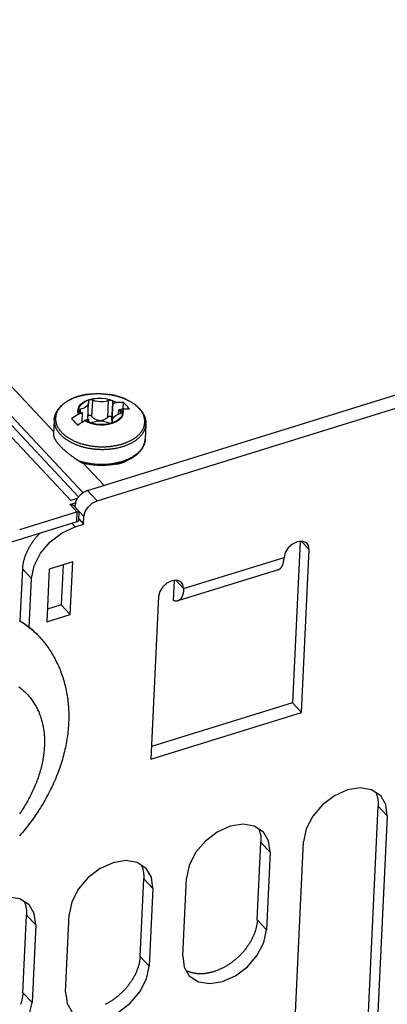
# Model space of a CAD drawing. Extents: x 0 to 594, y 0 to 420.
# Tile 89 of 126: x 507 to 515, y 124 to 145. Entities that reach past the tile are written whole.
import ezdxf

# ---------------------------------------------------------------- set-up
doc = ezdxf.new("R2010")
doc.units = 0
doc.header["$LTSCALE"] = 32.67
doc.layers.get('0').update_dxf_attribs({"linetype": 'CONTINUOUS'})

msp = doc.modelspace()

# ---------------------------------------------------------------- linework, layer by layer
at = {"color": 7, "linetype": 'CONTINUOUS'}
for p, q in [((449.849, 197.207), (508.387, 134.662)), ((450.122, 197.162), (508.548, 134.737)), ((450.289, 197.171), (508.644, 134.823)), ((452.192, 195.75), (508.034, 136.087)), ((508.734, 134.867), (515.669, 137.02)), ((508.907, 136.876), (508.926, 136.876)), ((508.923, 136.876), (508.943, 136.877)), ((508.939, 136.876), (508.959, 136.876)), ((508.955, 136.876), (508.976, 136.876)), ((508.972, 136.876), (508.992, 136.876)), ((508.739, 136.34), (508.756, 136.689)), ((508.747, 136.863), (508.763, 136.865)), ((508.753, 136.72), (508.756, 136.689)), ((508.762, 136.865), (508.779, 136.867)), ((508.778, 136.867), (508.795, 136.869)), ((508.794, 136.869), (508.811, 136.87)), ((508.81, 136.87), (508.828, 136.872)), ((508.826, 136.872), (508.844, 136.873)), ((508.827, 136.401), (508.843, 136.743)), ((508.842, 136.873), (508.86, 136.874)), ((508.858, 136.874), (508.877, 136.875)), ((508.874, 136.875), (508.893, 136.876)), ((508.89, 136.875), (508.91, 136.876)), ((508.933, 134.654), (515.868, 136.808)), ((508.988, 136.876), (509.009, 136.875)), ((509.004, 136.876), (509.025, 136.875)), ((509.021, 136.875), (509.042, 136.874)), ((509.037, 136.874), (509.058, 136.873)), ((509.053, 136.873), (509.075, 136.871)), ((509.07, 136.872), (509.091, 136.87)), ((509.086, 136.87), (509.108, 136.868)), ((509.102, 136.869), (509.124, 136.867)), ((509.118, 136.867), (509.14, 136.865)), ((509.134, 136.865), (509.157, 136.863)), ((509.15, 136.863), (509.173, 136.86)), ((509.152, 136.391), (509.169, 136.732)), ((509.239, 136.328), (509.256, 136.681)), ((509.256, 136.672), (509.327, 136.694)), ((509.256, 136.672), (509.256, 136.681)), ((509.258, 136.698), (509.259, 136.702)), ((509.333, 136.694), (509.327, 136.694)), ((509.334, 136.694), (509.333, 136.694)), ((509.472, 136.561), (509.478, 136.691)), ((508.559, 136.455), (508.63, 136.477)), ((508.587, 136.492), (508.59, 136.552)), ((508.621, 136.285), (508.63, 136.477)), ((509.256, 136.672), (509.241, 136.35)), ((509.376, 136.451), (509.38, 136.539)), ((509.38, 136.539), (509.451, 136.561)), ((509.417, 136.463), (509.42, 136.525)), ((509.451, 136.561), (509.457, 136.561)), ((509.457, 136.561), (509.459, 136.561)), ((508.045, 136.332), (508.031, 136.03)), ((508.552, 136.451), (508.551, 136.451)), ((508.559, 136.455), (508.552, 136.451)), ((508.675, 136.318), (508.677, 136.319)), ((508.677, 136.319), (508.683, 136.323)), ((508.683, 136.323), (508.754, 136.344)), ((508.751, 136.311), (508.752, 136.318)), ((508.752, 136.318), (508.751, 136.314)), ((508.753, 136.306), (508.754, 136.335)), ((508.754, 136.344), (508.754, 136.335)), ((509.241, 136.35), (509.262, 136.357)), ((509.252, 136.285), (509.254, 136.327)), ((509.257, 136.296), (509.254, 136.327)), ((509.256, 136.291), (509.256, 136.301)), ((509.943, 136.241), (509.929, 135.933)), ((508.458, 135.549), (508.482, 135.532)), ((508.482, 135.532), (508.507, 135.515)), ((508.507, 135.515), (508.532, 135.498)), ((508.532, 135.498), (508.55, 135.485)), ((509.455, 135.453), (509.455, 135.448)), ((508.642, 135.436), (509.076, 134.973)), ((508.734, 134.867), (508.933, 134.654)), ((508.52, 134.704), (508.387, 134.662)), ((508.372, 134.582), (508.491, 134.619)), ((508.521, 134.423), (508.372, 134.582)), ((508.56, 134.432), (508.427, 134.573)), ((508.661, 134.333), (508.472, 134.534)), ((508.472, 134.534), (508.472, 134.525)), ((508.481, 134.63), (508.491, 134.619)), ((508.54, 134.429), (508.538, 134.428)), ((508.542, 134.429), (508.54, 134.429)), ((508.552, 134.256), (508.56, 134.431)), ((508.56, 134.431), (508.56, 134.432)), ((508.524, 134.424), (507.325, 134.052)), ((508.511, 134.217), (508.521, 134.423)), ((508.527, 134.425), (508.524, 134.424)), ((508.53, 134.426), (508.527, 134.425)), ((508.536, 134.427), (508.533, 134.427)), ((508.538, 134.428), (508.536, 134.427)), ((508.553, 134.28), (508.654, 134.172)), ((508.654, 134.172), (508.661, 134.333)), ((508.511, 134.217), (495.655, 130.225)), ((508.415, 134.188), (508.48, 134.118)), ((508.48, 134.118), (508.654, 134.172)), ((513.135, 133.812), (512.977, 130.472)), ((513.326, 133.644), (513.165, 133.815)), ((513.165, 130.27), (513.326, 133.644)), ((510.725, 132.836), (512.806, 133.482)), ((507.386, 133.247), (507.335, 132.166)), ((507.575, 133.046), (507.386, 133.247)), ((507.943, 133.239), (507.891, 132.146)), ((508.428, 133.39), (507.943, 133.239)), ((508.227, 133.327), (508.188, 132.499)), ((508.377, 132.297), (508.428, 133.39)), ((512.685, 133.228), (510.605, 132.582)), ((507.527, 132.035), (507.575, 133.046)), ((510.515, 132.59), (510.535, 133.004)), ((510.565, 133.008), (510.725, 132.836)), ((510.205, 132.675), (510.045, 129.301)), ((508.188, 132.499), (507.904, 132.411)), ((508.188, 132.499), (508.377, 132.297)), ((507.891, 132.146), (508.377, 132.297)), ((507.715, 131.863), (507.718, 131.859)), ((512.977, 130.472), (510.057, 129.565)), ((512.977, 130.472), (513.165, 130.27)), ((510.045, 129.301), (513.165, 130.27)), ((514.349, 119.816), (514.754, 128.332)), ((514.943, 128.13), (514.754, 128.332)), ((514.943, 128.13), (514.538, 119.614)), ((512.25, 125.972), (512.327, 127.578)), ((512.516, 127.377), (512.327, 127.578)), ((512.882, 120.706), (513.209, 127.592)), ((512.516, 127.377), (512.439, 125.77)), ((509.823, 125.218), (509.899, 126.825)), ((510.088, 126.623), (509.899, 126.825)), ((510.705, 125.231), (510.782, 126.838)), ((510.088, 126.623), (510.012, 125.016)), ((507.396, 124.464), (507.472, 126.071)), ((507.661, 125.869), (507.472, 126.071)), ((508.278, 124.478), (508.355, 126.085)), ((507.661, 125.869), (507.585, 124.262)), ((512.25, 125.972), (512.439, 125.77)), ((509.823, 125.218), (510.012, 125.016)), ((507.396, 124.464), (507.585, 124.262))]:
    msp.add_line(p, q, dxfattribs=at)
for points in [[(508.045, 136.332), (508.046, 136.342), (508.047, 136.352), (508.048, 136.362), (508.05, 136.372), (508.051, 136.382), (508.053, 136.392), (508.056, 136.402), (508.058, 136.412), (508.061, 136.422), (508.064, 136.432), (508.067, 136.442), (508.071, 136.452), (508.075, 136.462), (508.079, 136.471), (508.084, 136.481), (508.089, 136.491), (508.094, 136.501), (508.099, 136.51), (508.105, 136.52), (508.11, 136.529), (508.117, 136.539), (508.123, 136.548), (508.13, 136.557), (508.137, 136.567), (508.144, 136.576), (508.152, 136.585), (508.16, 136.594), (508.168, 136.603), (508.176, 136.612), (508.185, 136.62), (508.194, 136.629), (508.203, 136.637), (508.212, 136.646), (508.222, 136.654), (508.232, 136.662), (508.242, 136.67), (508.252, 136.678), (508.263, 136.686), (508.274, 136.693), (508.285, 136.701), (508.296, 136.708), (508.308, 136.716), (508.319, 136.723), (508.331, 136.73), (508.343, 136.737), (508.356, 136.743), (508.368, 136.75), (508.381, 136.756), (508.394, 136.762), (508.407, 136.768), (508.42, 136.774), (508.434, 136.78), (508.447, 136.786), (508.461, 136.791), (508.475, 136.796), (508.489, 136.801), (508.503, 136.806), (508.517, 136.811), (508.532, 136.816), (508.547, 136.82), (508.561, 136.825), (508.576, 136.829), (508.591, 136.833), (508.606, 136.837), (508.621, 136.84), (508.637, 136.844), (508.652, 136.847), (508.668, 136.85), (508.683, 136.853), (508.699, 136.856), (508.715, 136.858), (508.731, 136.861), (508.747, 136.863)], [(508.747, 136.863), (508.731, 136.861), (508.715, 136.858), (508.7, 136.856), (508.684, 136.853), (508.669, 136.85), (508.654, 136.847), (508.639, 136.844), (508.624, 136.841), (508.609, 136.837), (508.594, 136.833), (508.58, 136.83), (508.565, 136.826), (508.551, 136.821), (508.537, 136.817), (508.523, 136.813), (508.509, 136.808), (508.495, 136.803), (508.481, 136.798), (508.468, 136.793), (508.454, 136.788), (508.441, 136.783), (508.428, 136.777), (508.416, 136.771), (508.403, 136.766), (508.391, 136.76), (508.378, 136.754), (508.366, 136.748), (508.355, 136.741), (508.343, 136.735), (508.331, 136.728), (508.32, 136.722), (508.309, 136.715), (508.298, 136.708), (508.288, 136.701), (508.277, 136.694), (508.267, 136.686), (508.257, 136.679), (508.248, 136.671), (508.238, 136.664), (508.229, 136.656), (508.22, 136.648), (508.211, 136.64), (508.203, 136.632), (508.195, 136.624), (508.187, 136.616), (508.179, 136.608), (508.171, 136.599), (508.164, 136.591), (508.157, 136.582), (508.151, 136.573), (508.144, 136.565), (508.138, 136.556), (508.132, 136.547), (508.126, 136.538), (508.121, 136.529), (508.116, 136.52), (508.111, 136.511), (508.107, 136.502), (508.102, 136.493), (508.098, 136.483), (508.095, 136.474), (508.091, 136.465), (508.088, 136.455), (508.085, 136.446), (508.083, 136.436), (508.08, 136.427), (508.078, 136.417), (508.077, 136.407), (508.075, 136.398), (508.074, 136.388), (508.073, 136.379), (508.073, 136.369), (508.072, 136.359), (508.072, 136.349), (508.073, 136.34), (508.073, 136.33), (508.074, 136.32), (508.075, 136.311), (508.077, 136.301), (508.078, 136.291), (508.08, 136.281), (508.083, 136.272), (508.085, 136.262), (508.088, 136.253), (508.091, 136.243), (508.095, 136.233), (508.098, 136.224), (508.102, 136.214), (508.107, 136.205), (508.111, 136.195), (508.116, 136.186), (508.121, 136.176), (508.126, 136.167), (508.132, 136.158), (508.138, 136.149), (508.144, 136.139), (508.151, 136.13), (508.157, 136.121), (508.164, 136.112), (508.171, 136.103), (508.179, 136.095), (508.187, 136.086), (508.195, 136.077)], [(508.551, 136.451), (508.537, 136.502), (508.54, 136.554), (508.558, 136.604), (508.592, 136.65), (508.64, 136.692), (508.701, 136.727), (508.772, 136.755), (508.851, 136.774), (508.935, 136.784), (509.022, 136.784), (509.108, 136.775), (509.191, 136.756), (509.267, 136.729), (509.334, 136.694)], [(508.552, 136.451), (508.539, 136.503), (508.541, 136.554), (508.56, 136.604), (508.593, 136.65), (508.641, 136.692), (508.702, 136.727), (508.772, 136.755), (508.851, 136.773), (508.935, 136.783), (509.022, 136.784), (509.108, 136.774), (509.19, 136.756), (509.266, 136.729), (509.333, 136.694)], [(508.559, 136.455), (508.546, 136.506), (508.549, 136.556), (508.567, 136.605), (508.6, 136.65), (508.648, 136.691), (508.707, 136.726), (508.777, 136.753), (508.854, 136.771), (508.936, 136.781), (509.021, 136.781), (509.105, 136.772), (509.186, 136.754), (509.26, 136.728), (509.327, 136.694)], [(508.756, 136.689), (508.755, 136.68), (508.743, 136.646), (508.72, 136.615), (508.685, 136.589), (508.641, 136.567), (508.59, 136.552)], [(508.843, 136.743), (508.829, 136.748), (508.813, 136.75), (508.797, 136.75), (508.781, 136.747), (508.768, 136.741), (508.759, 136.734), (508.754, 136.725), (508.753, 136.72)], [(509.169, 136.732), (509.119, 136.716), (509.064, 136.706), (509.006, 136.704), (508.948, 136.71), (508.893, 136.723), (508.843, 136.743)], [(509.167, 136.861), (509.189, 136.858), (509.205, 136.855), (509.221, 136.852), (509.237, 136.849), (509.253, 136.846), (509.269, 136.843), (509.285, 136.839), (509.301, 136.836), (509.317, 136.832), (509.332, 136.828), (509.348, 136.824), (509.363, 136.819), (509.378, 136.815), (509.393, 136.81), (509.408, 136.806), (509.423, 136.801), (509.438, 136.796), (509.453, 136.79), (509.467, 136.785), (509.481, 136.779), (509.496, 136.774), (509.51, 136.768), (509.524, 136.762), (509.537, 136.755), (509.551, 136.749), (509.564, 136.743), (509.578, 136.736), (509.591, 136.729), (509.604, 136.722), (509.616, 136.715), (509.629, 136.708), (509.641, 136.701), (509.653, 136.693), (509.665, 136.686), (509.677, 136.678), (509.689, 136.67), (509.7, 136.662), (509.711, 136.654), (509.722, 136.646), (509.733, 136.638), (509.743, 136.629), (509.753, 136.621), (509.763, 136.612), (509.773, 136.603), (509.783, 136.594), (509.792, 136.585), (509.801, 136.576), (509.81, 136.567)], [(509.251, 136.72), (509.242, 136.727), (509.229, 136.733), (509.214, 136.737), (509.198, 136.738), (509.183, 136.736), (509.169, 136.732)], [(509.798, 136.575), (509.79, 136.583), (509.781, 136.592), (509.772, 136.6), (509.763, 136.609), (509.754, 136.617), (509.745, 136.625), (509.735, 136.633), (509.725, 136.641), (509.715, 136.649), (509.705, 136.657), (509.694, 136.665), (509.683, 136.673), (509.672, 136.68), (509.661, 136.687), (509.65, 136.695), (509.638, 136.702), (509.626, 136.709), (509.614, 136.716), (509.602, 136.723), (509.589, 136.729), (509.577, 136.736), (509.564, 136.742), (509.551, 136.749), (509.538, 136.755), (509.525, 136.761), (509.511, 136.767), (509.498, 136.772), (509.484, 136.778), (509.47, 136.783), (509.456, 136.789), (509.442, 136.794), (509.427, 136.799), (509.413, 136.804), (509.398, 136.809), (509.383, 136.813), (509.369, 136.818), (509.354, 136.822), (509.339, 136.826), (509.323, 136.83), (509.308, 136.834), (509.293, 136.838), (509.277, 136.841), (509.262, 136.844), (509.246, 136.848), (509.23, 136.851), (509.214, 136.854), (509.198, 136.856), (509.183, 136.859)], [(509.259, 136.702), (509.259, 136.706), (509.256, 136.713), (509.251, 136.72)], [(509.256, 136.681), (509.257, 136.689), (509.258, 136.698)], [(509.478, 136.691), (509.429, 136.694), (509.381, 136.695), (509.334, 136.694)], [(509.54, 136.629), (509.519, 136.65), (509.499, 136.671), (509.478, 136.691)], [(508.195, 136.077), (508.203, 136.068), (508.211, 136.06), (508.22, 136.051), (508.229, 136.043), (508.238, 136.035), (508.248, 136.027), (508.257, 136.019), (508.267, 136.011), (508.277, 136.003), (508.287, 135.995), (508.298, 135.987), (508.309, 135.98), (508.32, 135.972), (508.331, 135.965), (508.342, 135.958), (508.354, 135.951), (508.366, 135.943), (508.377, 135.937), (508.39, 135.93), (508.402, 135.923), (508.414, 135.917), (508.427, 135.91), (508.44, 135.904), (508.453, 135.898), (508.466, 135.892), (508.48, 135.886), (508.493, 135.88), (508.507, 135.875), (508.521, 135.869), (508.535, 135.864), (508.549, 135.859), (508.563, 135.853), (508.578, 135.849), (508.592, 135.844), (508.607, 135.839), (508.622, 135.835), (508.636, 135.831), (508.651, 135.826), (508.667, 135.822), (508.682, 135.819), (508.697, 135.815), (508.713, 135.811), (508.728, 135.808), (508.744, 135.805), (508.759, 135.802), (508.775, 135.799), (508.791, 135.796), (508.807, 135.794), (508.823, 135.791), (508.839, 135.789), (508.855, 135.787), (508.871, 135.785), (508.887, 135.783), (508.903, 135.782), (508.919, 135.78), (508.935, 135.779), (508.951, 135.778), (508.968, 135.777), (508.984, 135.777), (509, 135.776), (509.016, 135.776), (509.033, 135.775), (509.049, 135.775), (509.065, 135.775), (509.081, 135.776), (509.097, 135.776), (509.113, 135.777), (509.129, 135.778), (509.146, 135.779), (509.162, 135.78), (509.177, 135.781), (509.193, 135.783), (509.209, 135.784), (509.225, 135.786), (509.241, 135.788), (509.256, 135.79), (509.272, 135.793), (509.287, 135.795), (509.303, 135.798), (509.318, 135.801), (509.333, 135.804), (509.348, 135.807), (509.363, 135.81), (509.378, 135.813), (509.393, 135.817), (509.407, 135.821), (509.422, 135.825), (509.436, 135.829), (509.45, 135.833), (509.464, 135.837), (509.478, 135.842), (509.492, 135.847), (509.506, 135.852), (509.519, 135.856), (509.532, 135.862), (509.545, 135.867), (509.558, 135.872), (509.571, 135.878), (509.584, 135.883), (509.596, 135.889), (509.608, 135.895), (509.62, 135.901), (509.632, 135.908), (509.644, 135.914), (509.655, 135.92), (509.667, 135.927), (509.678, 135.934), (509.689, 135.94), (509.699, 135.947), (509.71, 135.954), (509.72, 135.962), (509.73, 135.969), (509.739, 135.976), (509.749, 135.984), (509.758, 135.991), (509.767, 135.999), (509.776, 136.007), (509.785, 136.015), (509.793, 136.023), (509.801, 136.031), (509.809, 136.039), (509.816, 136.047), (509.824, 136.056), (509.831, 136.064), (509.837, 136.073), (509.844, 136.081), (509.85, 136.09), (509.856, 136.099), (509.862, 136.107), (509.868, 136.116), (509.873, 136.125), (509.878, 136.134), (509.882, 136.143), (509.887, 136.152), (509.891, 136.161), (509.895, 136.17), (509.899, 136.18), (509.902, 136.189), (509.905, 136.198), (509.908, 136.207), (509.91, 136.217), (509.912, 136.226), (509.914, 136.236), (509.916, 136.245), (509.917, 136.254), (509.919, 136.264), (509.919, 136.273), (509.92, 136.283), (509.92, 136.292), (509.92, 136.302), (509.92, 136.312), (509.919, 136.321), (509.919, 136.331), (509.917, 136.34), (509.916, 136.35), (509.914, 136.36), (509.912, 136.369), (509.91, 136.379), (509.908, 136.388), (509.905, 136.398), (509.902, 136.408), (509.898, 136.417), (509.895, 136.427), (509.891, 136.436), (509.887, 136.446), (509.882, 136.455), (509.877, 136.464), (509.872, 136.474), (509.867, 136.483), (509.861, 136.492), (509.856, 136.502), (509.85, 136.511), (509.844, 136.519), (509.838, 136.527), (509.833, 136.534), (509.828, 136.54), (509.824, 136.545), (509.82, 136.55), (509.816, 136.554), (509.813, 136.558), (509.81, 136.561), (509.807, 136.564), (509.805, 136.567), (509.802, 136.57), (509.8, 136.573), (509.798, 136.575)], [(508.59, 136.552), (508.576, 136.548), (508.566, 136.541), (508.558, 136.533), (508.555, 136.524)], [(508.555, 136.524), (508.557, 136.515), (508.563, 136.506)], [(508.563, 136.506), (508.57, 136.5), (508.579, 136.495), (508.59, 136.491)], [(508.59, 136.491), (508.603, 136.487), (508.617, 136.482), (508.63, 136.477)], [(508.675, 136.318), (508.744, 136.282), (508.823, 136.255), (508.908, 136.236), (508.997, 136.228), (509.086, 136.229), (509.172, 136.241), (509.253, 136.262), (509.324, 136.292), (509.383, 136.33), (509.428, 136.373), (509.456, 136.417), (509.47, 136.46), (509.473, 136.499), (509.468, 136.533), (509.459, 136.561)], [(509.457, 136.561), (509.471, 136.51), (509.469, 136.458), (509.45, 136.408), (509.416, 136.362), (509.368, 136.321), (509.308, 136.285), (509.237, 136.258), (509.158, 136.239), (509.074, 136.229), (508.988, 136.229), (508.902, 136.238), (508.819, 136.257), (508.744, 136.284), (508.677, 136.319)], [(509.451, 136.561), (509.464, 136.51), (509.461, 136.46), (509.443, 136.411), (509.409, 136.366), (509.362, 136.325), (509.303, 136.291), (509.233, 136.264), (509.156, 136.245), (509.073, 136.235), (508.989, 136.235), (508.905, 136.244), (508.824, 136.262), (508.749, 136.289), (508.683, 136.323)], [(509.42, 136.525), (509.406, 136.529), (509.393, 136.534), (509.38, 136.539)], [(509.447, 136.51), (509.44, 136.516), (509.431, 136.522), (509.42, 136.525)], [(509.42, 136.464), (509.433, 136.468), (509.444, 136.475), (509.452, 136.483), (509.455, 136.493)], [(509.455, 136.493), (509.453, 136.501), (509.447, 136.51)], [(509.459, 136.561), (509.49, 136.562), (509.52, 136.562), (509.549, 136.561), (509.576, 136.56), (509.602, 136.558)], [(509.602, 136.558), (509.582, 136.583), (509.561, 136.606), (509.54, 136.629)], [(509.81, 136.567), (509.818, 136.558), (509.826, 136.549), (509.834, 136.539), (509.842, 136.53), (509.849, 136.52), (509.856, 136.511), (509.863, 136.501), (509.87, 136.492), (509.876, 136.482), (509.882, 136.472), (509.888, 136.462), (509.893, 136.452), (509.898, 136.443), (509.903, 136.433), (509.908, 136.423), (509.912, 136.413), (509.916, 136.403), (509.92, 136.393), (509.923, 136.383), (509.927, 136.373), (509.93, 136.362), (509.932, 136.352), (509.935, 136.342), (509.937, 136.332), (509.938, 136.322), (509.94, 136.312), (509.941, 136.302), (509.942, 136.292), (509.943, 136.282), (509.944, 136.272), (509.944, 136.262), (509.944, 136.252), (509.943, 136.241)], [(508.045, 136.332), (508.045, 136.327), (508.045, 136.317), (508.045, 136.308), (508.046, 136.298), (508.046, 136.288), (508.047, 136.278), (508.048, 136.268), (508.05, 136.258), (508.052, 136.248), (508.054, 136.238), (508.056, 136.229), (508.059, 136.219), (508.062, 136.209), (508.065, 136.199), (508.069, 136.19), (508.073, 136.18), (508.077, 136.17), (508.081, 136.161), (508.086, 136.151), (508.091, 136.141), (508.096, 136.132), (508.101, 136.122), (508.107, 136.113), (508.113, 136.104), (508.119, 136.094), (508.126, 136.085), (508.133, 136.076), (508.14, 136.067), (508.147, 136.058), (508.155, 136.049), (508.163, 136.04), (508.171, 136.031)], [(508.551, 136.451), (508.503, 136.422), (508.454, 136.391), (508.403, 136.357)], [(508.403, 136.357), (508.424, 136.337), (508.444, 136.317), (508.465, 136.295)], [(508.465, 136.295), (508.486, 136.272), (508.507, 136.249), (508.527, 136.224)], [(508.527, 136.224), (508.576, 136.257), (508.625, 136.288), (508.675, 136.318)], [(508.827, 136.401), (508.812, 136.413), (508.796, 136.421), (508.78, 136.423), (508.764, 136.42), (508.751, 136.413), (508.743, 136.403), (508.742, 136.401)], [(508.751, 136.314), (508.751, 136.311), (508.754, 136.303), (508.759, 136.297)], [(508.754, 136.335), (508.753, 136.327), (508.752, 136.318)], [(508.759, 136.297), (508.768, 136.289), (508.781, 136.283), (508.796, 136.279), (508.812, 136.278), (508.827, 136.28), (508.841, 136.284)], [(508.827, 136.401), (508.846, 136.383), (508.863, 136.368), (508.88, 136.356), (508.897, 136.346), (508.914, 136.338), (508.93, 136.331), (508.946, 136.326), (508.963, 136.323), (508.979, 136.321), (508.996, 136.32), (509.013, 136.321), (509.029, 136.324), (509.046, 136.328), (509.063, 136.333), (509.08, 136.34), (509.097, 136.349), (509.114, 136.36), (509.133, 136.374), (509.152, 136.391)], [(508.841, 136.284), (508.891, 136.301), (508.946, 136.31), (509.004, 136.312), (509.062, 136.306), (509.117, 136.293), (509.166, 136.274)], [(509.152, 136.391), (509.154, 136.392), (509.156, 136.394), (509.158, 136.395), (509.159, 136.396), (509.161, 136.398), (509.163, 136.399), (509.165, 136.4), (509.167, 136.401), (509.169, 136.402), (509.17, 136.403), (509.172, 136.404), (509.174, 136.405), (509.176, 136.405), (509.178, 136.406), (509.18, 136.407), (509.182, 136.407), (509.184, 136.408), (509.186, 136.408), (509.188, 136.408), (509.189, 136.409), (509.191, 136.409), (509.193, 136.409), (509.195, 136.409), (509.197, 136.409), (509.199, 136.409), (509.2, 136.409), (509.202, 136.409), (509.204, 136.409), (509.206, 136.409), (509.207, 136.409), (509.209, 136.408), (509.211, 136.408), (509.212, 136.407), (509.214, 136.407), (509.215, 136.406), (509.217, 136.406), (509.218, 136.405), (509.22, 136.404), (509.221, 136.404), (509.223, 136.403), (509.224, 136.402), (509.225, 136.401), (509.227, 136.4), (509.228, 136.399), (509.229, 136.398), (509.23, 136.397), (509.232, 136.396), (509.233, 136.394), (509.234, 136.393), (509.235, 136.392), (509.236, 136.39), (509.236, 136.389), (509.237, 136.388), (509.238, 136.386), (509.239, 136.385), (509.239, 136.383), (509.24, 136.381), (509.241, 136.38), (509.241, 136.378), (509.241, 136.377)], [(509.166, 136.274), (509.181, 136.268), (509.197, 136.266), (509.213, 136.266), (509.229, 136.269), (509.242, 136.275), (509.251, 136.282), (509.256, 136.292), (509.257, 136.296)], [(509.239, 136.328), (509.239, 136.316), (509.239, 136.299), (509.241, 136.283), (509.243, 136.276)], [(509.253, 136.308), (509.245, 136.325), (509.241, 136.35)], [(509.254, 136.327), (509.255, 136.336), (509.266, 136.37), (509.29, 136.401), (509.325, 136.427), (509.368, 136.449), (509.42, 136.464)], [(508.171, 136.031), (508.179, 136.022), (508.188, 136.013), (508.197, 136.005), (508.206, 135.996), (508.215, 135.988), (508.225, 135.98), (508.235, 135.971), (508.245, 135.963), (508.255, 135.955), (508.265, 135.947), (508.276, 135.939), (508.287, 135.932), (508.298, 135.924), (508.31, 135.916), (508.321, 135.909), (508.333, 135.902), (508.345, 135.895), (508.357, 135.887), (508.369, 135.881), (508.382, 135.874), (508.395, 135.867), (508.408, 135.86), (508.421, 135.854), (508.434, 135.848), (508.448, 135.842), (508.461, 135.836), (508.475, 135.83), (508.489, 135.824), (508.503, 135.818), (508.517, 135.813), (508.532, 135.808), (508.546, 135.802), (508.561, 135.797), (508.576, 135.792), (508.591, 135.788), (508.606, 135.783), (508.621, 135.779), (508.636, 135.774), (508.652, 135.77), (508.667, 135.766), (508.683, 135.763), (508.698, 135.759), (508.714, 135.755), (508.73, 135.752), (508.746, 135.749), (508.762, 135.746), (508.778, 135.743), (508.794, 135.741), (508.811, 135.738), (508.827, 135.736), (508.843, 135.734), (508.86, 135.732), (508.876, 135.73), (508.892, 135.728), (508.909, 135.727), (508.925, 135.725), (508.942, 135.724), (508.958, 135.723), (508.975, 135.722), (508.992, 135.722), (509.008, 135.721), (509.025, 135.721), (509.041, 135.721), (509.058, 135.721), (509.074, 135.721), (509.091, 135.722), (509.107, 135.722), (509.124, 135.723), (509.14, 135.724), (509.156, 135.725), (509.173, 135.726), (509.189, 135.728), (509.205, 135.729), (509.221, 135.731), (509.237, 135.733), (509.253, 135.735), (509.269, 135.737), (509.285, 135.74), (509.301, 135.742), (509.316, 135.745), (509.332, 135.748), (509.347, 135.751), (509.363, 135.755), (509.378, 135.758), (509.393, 135.762), (509.408, 135.765), (509.423, 135.769), (509.438, 135.773), (509.452, 135.778), (509.467, 135.782), (509.481, 135.787), (509.495, 135.791), (509.509, 135.796), (509.523, 135.801), (509.537, 135.806), (509.55, 135.812), (509.563, 135.817), (509.577, 135.823), (509.59, 135.828), (509.602, 135.834), (509.615, 135.84), (509.628, 135.846), (509.64, 135.852), (509.652, 135.859), (509.664, 135.865), (509.675, 135.872), (509.687, 135.879), (509.698, 135.886), (509.709, 135.893), (509.72, 135.9), (509.73, 135.907), (509.741, 135.915), (509.751, 135.922), (509.761, 135.93), (509.77, 135.937), (509.78, 135.945), (509.789, 135.953), (509.798, 135.961), (509.807, 135.969), (509.815, 135.977), (509.823, 135.986), (509.831, 135.994), (509.839, 136.003), (509.846, 136.011), (509.854, 136.02), (509.86, 136.029), (509.867, 136.038), (509.874, 136.046), (509.88, 136.055), (509.885, 136.064), (509.891, 136.074), (509.896, 136.083), (509.901, 136.092), (509.906, 136.101), (509.911, 136.111), (509.915, 136.12), (509.919, 136.13), (509.922, 136.139), (509.926, 136.149), (509.929, 136.158), (509.932, 136.168), (509.934, 136.177), (509.936, 136.187), (509.938, 136.197), (509.94, 136.207), (509.941, 136.216), (509.942, 136.226), (509.943, 136.236), (509.943, 136.241)], [(508.031, 136.03), (508.031, 136.028), (508.031, 136.023), (508.031, 136.019), (508.032, 136.014), (508.032, 136.008), (508.033, 136.003), (508.034, 135.998), (508.035, 135.992), (508.037, 135.986), (508.039, 135.981), (508.041, 135.975), (508.043, 135.969), (508.045, 135.963), (508.048, 135.956), (508.051, 135.95), (508.054, 135.944), (508.057, 135.937), (508.06, 135.93), (508.064, 135.924), (508.068, 135.917), (508.072, 135.91), (508.076, 135.903), (508.081, 135.896), (508.086, 135.889), (508.091, 135.881), (508.096, 135.874), (508.101, 135.867), (508.107, 135.859), (508.113, 135.852), (508.119, 135.844), (508.125, 135.837), (508.132, 135.829), (508.139, 135.821), (508.145, 135.813), (508.153, 135.806), (508.16, 135.798)], [(508.545, 135.489), (508.56, 135.484), (508.575, 135.479), (508.59, 135.475), (508.605, 135.47), (508.62, 135.466), (508.636, 135.462), (508.651, 135.458), (508.667, 135.454), (508.682, 135.45), (508.698, 135.447), (508.714, 135.444), (508.73, 135.44), (508.746, 135.437), (508.762, 135.435), (508.778, 135.432), (508.794, 135.429), (508.811, 135.427), (508.827, 135.425), (508.844, 135.423), (508.86, 135.421), (508.876, 135.419), (508.893, 135.418), (508.909, 135.417), (508.926, 135.415), (508.943, 135.414), (508.959, 135.414), (508.976, 135.413), (508.992, 135.413), (509.009, 135.412), (509.025, 135.412), (509.042, 135.412), (509.058, 135.412), (509.075, 135.413), (509.091, 135.413), (509.108, 135.414), (509.124, 135.415), (509.141, 135.416), (509.157, 135.417), (509.173, 135.419), (509.189, 135.42), (509.206, 135.422), (509.222, 135.424), (509.238, 135.426), (509.254, 135.429), (509.269, 135.431), (509.285, 135.434), (509.301, 135.436), (509.316, 135.439), (509.332, 135.442), (509.347, 135.446), (509.362, 135.449), (509.377, 135.453), (509.392, 135.456), (509.407, 135.46), (509.422, 135.464), (509.437, 135.469), (509.451, 135.473), (509.465, 135.478), (509.48, 135.482), (509.494, 135.487), (509.508, 135.492), (509.521, 135.497), (509.535, 135.502), (509.548, 135.508), (509.561, 135.513), (509.574, 135.519), (509.587, 135.525), (509.6, 135.531), (509.612, 135.537), (509.625, 135.543), (509.637, 135.55), (509.648, 135.556), (509.66, 135.563), (509.672, 135.57), (509.683, 135.577), (509.694, 135.584), (509.705, 135.591), (509.715, 135.598), (509.726, 135.605), (509.736, 135.613), (509.746, 135.621), (509.755, 135.628), (509.765, 135.636), (509.774, 135.644), (509.783, 135.652), (509.792, 135.66), (509.8, 135.668), (509.808, 135.677), (509.816, 135.685), (509.824, 135.694), (509.831, 135.702), (509.839, 135.711), (509.846, 135.72), (509.852, 135.728), (509.859, 135.737), (509.865, 135.746), (509.871, 135.755), (509.876, 135.765), (509.882, 135.774), (509.887, 135.783), (509.891, 135.792), (509.896, 135.802), (509.9, 135.811), (509.904, 135.82), (509.908, 135.83), (509.911, 135.84), (509.914, 135.849), (509.917, 135.859), (509.919, 135.868), (509.922, 135.878), (509.923, 135.888), (509.925, 135.898), (509.926, 135.907), (509.928, 135.917), (509.928, 135.927), (509.929, 135.933)], [(509.929, 135.933), (509.928, 135.923), (509.927, 135.913), (509.926, 135.902), (509.925, 135.892), (509.923, 135.882), (509.921, 135.872), (509.919, 135.862), (509.916, 135.852), (509.913, 135.842), (509.91, 135.833), (509.907, 135.823), (509.903, 135.813), (509.899, 135.803), (509.895, 135.793), (509.89, 135.783), (509.886, 135.774), (509.881, 135.764), (509.875, 135.754), (509.87, 135.745), (509.864, 135.735), (509.858, 135.726), (509.851, 135.717), (509.844, 135.707), (509.837, 135.698), (509.83, 135.689), (509.823, 135.68), (509.815, 135.671), (509.807, 135.662), (509.798, 135.653), (509.79, 135.644), (509.781, 135.636), (509.772, 135.627), (509.762, 135.619), (509.753, 135.611), (509.743, 135.603), (509.733, 135.595), (509.722, 135.587), (509.712, 135.579), (509.701, 135.571), (509.69, 135.564), (509.679, 135.556), (509.667, 135.549), (509.655, 135.542), (509.643, 135.535), (509.631, 135.528), (509.619, 135.522), (509.607, 135.515), (509.594, 135.509), (509.581, 135.502), (509.568, 135.496), (509.555, 135.491), (509.541, 135.485), (509.528, 135.479), (509.514, 135.474), (509.5, 135.468), (509.486, 135.463), (509.472, 135.458), (509.458, 135.454), (509.443, 135.449), (509.429, 135.444), (509.414, 135.44), (509.399, 135.436), (509.384, 135.432), (509.369, 135.428), (509.354, 135.425), (509.339, 135.421), (509.323, 135.418), (509.308, 135.415), (509.292, 135.412), (509.276, 135.409), (509.261, 135.406), (509.245, 135.404), (509.229, 135.402), (509.213, 135.399), (509.197, 135.397), (509.181, 135.396), (509.164, 135.394), (509.148, 135.393), (509.132, 135.392), (509.115, 135.391), (509.099, 135.39), (509.083, 135.389), (509.066, 135.388), (509.05, 135.388), (509.033, 135.388), (509.017, 135.388), (509, 135.388), (508.984, 135.388), (508.967, 135.389), (508.951, 135.39), (508.934, 135.391), (508.918, 135.392), (508.901, 135.393), (508.885, 135.394), (508.868, 135.396), (508.852, 135.398), (508.836, 135.4), (508.819, 135.402), (508.803, 135.404), (508.787, 135.406), (508.771, 135.409), (508.755, 135.412), (508.739, 135.415), (508.723, 135.418), (508.707, 135.421), (508.691, 135.425), (508.675, 135.428), (508.66, 135.432), (508.644, 135.436), (508.63, 135.44)], [(508.16, 135.798), (508.167, 135.79), (508.175, 135.782), (508.183, 135.774), (508.191, 135.766), (508.199, 135.758), (508.208, 135.75), (508.216, 135.741), (508.225, 135.733), (508.234, 135.725), (508.243, 135.717), (508.252, 135.709), (508.262, 135.7), (508.272, 135.692), (508.281, 135.684), (508.291, 135.675), (508.302, 135.667), (508.312, 135.659), (508.322, 135.65), (508.333, 135.642), (508.344, 135.634), (508.354, 135.625), (508.365, 135.617), (508.377, 135.608), (508.388, 135.6), (508.399, 135.591), (508.411, 135.583), (508.422, 135.574), (508.434, 135.566), (508.458, 135.549)], [(508.55, 135.485), (508.556, 135.482), (508.561, 135.478), (508.566, 135.475), (508.57, 135.472), (508.575, 135.469), (508.579, 135.467), (508.583, 135.464), (508.586, 135.462), (508.59, 135.46), (508.593, 135.458), (508.596, 135.456), (508.599, 135.455), (508.602, 135.453), (508.604, 135.452), (508.607, 135.45), (508.609, 135.449), (508.611, 135.448), (508.613, 135.447), (508.615, 135.446), (508.616, 135.445), (508.618, 135.444), (508.619, 135.444), (508.621, 135.443), (508.622, 135.443), (508.623, 135.442), (508.624, 135.442), (508.625, 135.441), (508.626, 135.441), (508.627, 135.441), (508.628, 135.44), (508.629, 135.44), (508.629, 135.44), (508.63, 135.44)], [(509.311, 135.415), (509.317, 135.416), (509.326, 135.417), (509.336, 135.419), (509.345, 135.42), (509.354, 135.422), (509.364, 135.423), (509.373, 135.425), (509.382, 135.427), (509.391, 135.429), (509.4, 135.431), (509.409, 135.434), (509.417, 135.436), (509.426, 135.438), (509.435, 135.441), (509.443, 135.444), (509.452, 135.446), (509.46, 135.449), (509.468, 135.452), (509.476, 135.456), (509.484, 135.459), (509.492, 135.462), (509.5, 135.466), (509.507, 135.469), (509.514, 135.473), (509.522, 135.476), (509.525, 135.478)], [(508.734, 134.867), (508.653, 134.83), (508.581, 134.775), (508.522, 134.706), (508.481, 134.63)], [(508.661, 134.333), (508.686, 134.432), (508.745, 134.527), (508.832, 134.605), (508.933, 134.654)], [(508.372, 134.582), (508.374, 134.583), (508.377, 134.584), (508.379, 134.584), (508.381, 134.585), (508.383, 134.585), (508.385, 134.585), (508.387, 134.586), (508.39, 134.586), (508.392, 134.586), (508.394, 134.586), (508.396, 134.586), (508.398, 134.586), (508.4, 134.586), (508.402, 134.585), (508.404, 134.585), (508.406, 134.585), (508.408, 134.584), (508.409, 134.584), (508.411, 134.583), (508.413, 134.583), (508.415, 134.582), (508.416, 134.581), (508.418, 134.58), (508.419, 134.579), (508.421, 134.578), (508.422, 134.577), (508.424, 134.576), (508.425, 134.575), (508.426, 134.574), (508.427, 134.573)], [(508.491, 134.619), (508.489, 134.614), (508.487, 134.608), (508.485, 134.602), (508.483, 134.596), (508.481, 134.591), (508.48, 134.585), (508.479, 134.579), (508.477, 134.574), (508.476, 134.568), (508.475, 134.562), (508.474, 134.557), (508.474, 134.551), (508.473, 134.545), (508.473, 134.54), (508.472, 134.534)], [(508.56, 134.432), (508.56, 134.432), (508.56, 134.432), (508.559, 134.432), (508.559, 134.432), (508.559, 134.432), (508.559, 134.432), (508.559, 134.432), (508.559, 134.432), (508.558, 134.432), (508.558, 134.432), (508.558, 134.432), (508.557, 134.432), (508.557, 134.432), (508.557, 134.432), (508.556, 134.432), (508.556, 134.432), (508.556, 134.432), (508.555, 134.432), (508.555, 134.432), (508.554, 134.432), (508.554, 134.432), (508.553, 134.432), (508.553, 134.431), (508.552, 134.431), (508.551, 134.431), (508.551, 134.431), (508.55, 134.431), (508.549, 134.431), (508.549, 134.431), (508.548, 134.431), (508.547, 134.43), (508.546, 134.43), (508.546, 134.43), (508.545, 134.43), (508.544, 134.43), (508.542, 134.429)], [(508.552, 134.256), (508.551, 134.255), (508.551, 134.253), (508.551, 134.252), (508.551, 134.25), (508.55, 134.249), (508.55, 134.247), (508.549, 134.246), (508.548, 134.244), (508.548, 134.243), (508.547, 134.242), (508.546, 134.24), (508.545, 134.239), (508.544, 134.237), (508.543, 134.236), (508.542, 134.235), (508.54, 134.234), (508.539, 134.232), (508.538, 134.231), (508.536, 134.23), (508.535, 134.229), (508.533, 134.228), (508.531, 134.226), (508.53, 134.225), (508.528, 134.224), (508.526, 134.223), (508.524, 134.222), (508.522, 134.221), (508.52, 134.221), (508.518, 134.22), (508.516, 134.219), (508.514, 134.218), (508.511, 134.217)], [(508.533, 134.427), (508.532, 134.426), (508.53, 134.426)], [(507.575, 133.046), (507.63, 133.308), (507.763, 133.57), (507.963, 133.806), (508.21, 133.995), (508.48, 134.118)], [(507.745, 133.98), (507.733, 133.968), (507.721, 133.955), (507.709, 133.941), (507.697, 133.928), (507.685, 133.915), (507.673, 133.901), (507.661, 133.887), (507.65, 133.874), (507.639, 133.86), (507.628, 133.846), (507.617, 133.831), (507.607, 133.817), (507.596, 133.803), (507.586, 133.788), (507.576, 133.774), (507.566, 133.759), (507.557, 133.745), (507.548, 133.73), (507.539, 133.715), (507.53, 133.7), (507.521, 133.685), (507.513, 133.67), (507.505, 133.655), (507.497, 133.64), (507.49, 133.625), (507.482, 133.61), (507.475, 133.594), (507.468, 133.579), (507.462, 133.564), (507.456, 133.549), (507.45, 133.533), (507.444, 133.518), (507.438, 133.503), (507.433, 133.487), (507.428, 133.472), (507.423, 133.457), (507.419, 133.442), (507.415, 133.426), (507.411, 133.411), (507.407, 133.396), (507.404, 133.381), (507.401, 133.366), (507.398, 133.351), (507.395, 133.336), (507.393, 133.321), (507.391, 133.306), (507.39, 133.291), (507.388, 133.277), (507.387, 133.262), (507.386, 133.247)], [(513.285, 133.768), (513.258, 133.791), (513.177, 133.817), (513.078, 133.805), (512.978, 133.756), (512.891, 133.678), (512.83, 133.582), (512.806, 133.482)], [(513.326, 133.644), (513.31, 133.73), (513.285, 133.768)], [(512.685, 133.228), (512.688, 133.229), (512.693, 133.231), (512.698, 133.233), (512.703, 133.235), (512.707, 133.238), (512.712, 133.24), (512.716, 133.244), (512.721, 133.247), (512.725, 133.25), (512.729, 133.254), (512.733, 133.258), (512.737, 133.262), (512.741, 133.266), (512.745, 133.271), (512.749, 133.276), (512.752, 133.281), (512.756, 133.286), (512.759, 133.292), (512.762, 133.298), (512.766, 133.304), (512.769, 133.31), (512.772, 133.316), (512.774, 133.323), (512.777, 133.329), (512.78, 133.336), (512.782, 133.344), (512.785, 133.351), (512.787, 133.358), (512.789, 133.366), (512.791, 133.374), (512.793, 133.382), (512.795, 133.391), (512.796, 133.399), (512.798, 133.408), (512.799, 133.416), (512.801, 133.425), (512.802, 133.435), (512.803, 133.444), (512.804, 133.453), (512.804, 133.463), (512.805, 133.473), (512.806, 133.482)], [(510.684, 132.961), (510.657, 132.983), (510.576, 133.009), (510.478, 132.997), (510.377, 132.948), (510.291, 132.87), (510.23, 132.774), (510.205, 132.675)], [(510.725, 132.836), (510.725, 132.827), (510.724, 132.817), (510.723, 132.807), (510.722, 132.798), (510.721, 132.789), (510.72, 132.779), (510.719, 132.77), (510.717, 132.762), (510.716, 132.753), (510.714, 132.745), (510.712, 132.736), (510.711, 132.728), (510.709, 132.72), (510.706, 132.712), (510.704, 132.705), (510.702, 132.697), (510.699, 132.69), (510.697, 132.683), (510.694, 132.677), (510.691, 132.67), (510.688, 132.664), (510.685, 132.657), (510.682, 132.652), (510.679, 132.646), (510.675, 132.64), (510.672, 132.635), (510.668, 132.63), (510.664, 132.625), (510.661, 132.62), (510.657, 132.616), (510.653, 132.612), (510.649, 132.608), (510.644, 132.604), (510.64, 132.601), (510.636, 132.597), (510.631, 132.594), (510.627, 132.592), (510.622, 132.589), (510.617, 132.587), (510.613, 132.585), (510.608, 132.583), (510.605, 132.582)], [(510.725, 132.836), (510.71, 132.923), (510.684, 132.961)], [(510.605, 132.582), (510.603, 132.581), (510.598, 132.58), (510.593, 132.579), (510.588, 132.578), (510.582, 132.578), (510.577, 132.577), (510.572, 132.577), (510.566, 132.577), (510.561, 132.578), (510.555, 132.578), (510.55, 132.579), (510.544, 132.58), (510.538, 132.582), (510.533, 132.583), (510.527, 132.585), (510.521, 132.587), (510.515, 132.59)], [(507.319, 132.175), (507.346, 132.159), (507.373, 132.142), (507.4, 132.125), (507.427, 132.108), (507.453, 132.09), (507.479, 132.071), (507.504, 132.052), (507.529, 132.033), (507.554, 132.013), (507.578, 131.993), (507.602, 131.972), (507.625, 131.951), (507.648, 131.93), (507.671, 131.908), (507.693, 131.885), (507.715, 131.863)], [(507.326, 132.172), (507.353, 132.155), (507.38, 132.138), (507.407, 132.121), (507.433, 132.104), (507.459, 132.085), (507.485, 132.067), (507.51, 132.048), (507.535, 132.029), (507.559, 132.009), (507.583, 131.989), (507.607, 131.968), (507.63, 131.947), (507.653, 131.925), (507.675, 131.904), (507.697, 131.881), (507.717, 131.86)], [(507.718, 131.859), (507.741, 131.834), (507.764, 131.809), (507.786, 131.784), (507.808, 131.758), (507.829, 131.732), (507.85, 131.705), (507.871, 131.678), (507.891, 131.651), (507.911, 131.623), (507.93, 131.595), (507.949, 131.567), (507.968, 131.538), (507.986, 131.51), (508.004, 131.48), (508.021, 131.451), (508.038, 131.421), (508.055, 131.391), (508.071, 131.36), (508.087, 131.329), (508.102, 131.298), (508.117, 131.267), (508.131, 131.235), (508.145, 131.203), (508.159, 131.17), (508.172, 131.138), (508.185, 131.105), (508.197, 131.071), (508.209, 131.038), (508.22, 131.004), (508.231, 130.97), (508.241, 130.935), (508.251, 130.9), (508.261, 130.865), (508.27, 130.83), (508.278, 130.794), (508.286, 130.759), (508.294, 130.723), (508.301, 130.686), (508.307, 130.649), (508.313, 130.612), (508.319, 130.575), (508.324, 130.538), (508.329, 130.5), (508.332, 130.462), (508.336, 130.424), (508.339, 130.386), (508.341, 130.347), (508.343, 130.308), (508.345, 130.27), (508.345, 130.23), (508.346, 130.191), (508.345, 130.152), (508.345, 130.112), (508.343, 130.072), (508.341, 130.032), (508.339, 129.992), (508.336, 129.952), (508.332, 129.912), (508.328, 129.871), (508.324, 129.831), (508.318, 129.79), (508.313, 129.749), (508.306, 129.708), (508.299, 129.667), (508.292, 129.626), (508.284, 129.585), (508.276, 129.544), (508.267, 129.503), (508.257, 129.461), (508.247, 129.42), (508.236, 129.379), (508.225, 129.338), (508.213, 129.297), (508.201, 129.256), (508.188, 129.215), (508.175, 129.173), (508.161, 129.132), (508.147, 129.092), (508.132, 129.051), (508.117, 129.01), (508.101, 128.969), (508.085, 128.928), (508.068, 128.888), (508.05, 128.847), (508.033, 128.807), (508.014, 128.767), (507.996, 128.726), (507.976, 128.686), (507.957, 128.647), (507.936, 128.607), (507.916, 128.567), (507.895, 128.528), (507.873, 128.489), (507.851, 128.45), (507.829, 128.411), (507.806, 128.372), (507.783, 128.334), (507.759, 128.296), (507.735, 128.258), (507.711, 128.22), (507.686, 128.182), (507.66, 128.144), (507.635, 128.107), (507.608, 128.07), (507.582, 128.033), (507.555, 127.997), (507.528, 127.961), (507.5, 127.925), (507.472, 127.889), (507.444, 127.853), (507.415, 127.818), (507.386, 127.783), (507.356, 127.748), (507.327, 127.714)], [(507.313, 130.8), (507.333, 130.785), (507.352, 130.77), (507.371, 130.755), (507.39, 130.739), (507.409, 130.722), (507.427, 130.706), (507.445, 130.689), (507.462, 130.672), (507.479, 130.654), (507.496, 130.636), (507.513, 130.618), (507.529, 130.599), (507.544, 130.58), (507.56, 130.561), (507.574, 130.541), (507.589, 130.521), (507.603, 130.501), (507.617, 130.48), (507.63, 130.459), (507.643, 130.438), (507.656, 130.416), (507.668, 130.395), (507.68, 130.373), (507.691, 130.35), (507.702, 130.328), (507.713, 130.305), (507.723, 130.282), (507.733, 130.258), (507.743, 130.234), (507.752, 130.21), (507.76, 130.186), (507.768, 130.162), (507.776, 130.137), (507.783, 130.112), (507.79, 130.087), (507.797, 130.061), (507.803, 130.036), (507.809, 130.01), (507.814, 129.984), (507.819, 129.957), (507.823, 129.931), (507.827, 129.904), (507.831, 129.877), (507.834, 129.85), (507.837, 129.823), (507.839, 129.795), (507.841, 129.768), (507.842, 129.74), (507.843, 129.712), (507.844, 129.684), (507.844, 129.655), (507.843, 129.627), (507.843, 129.598), (507.842, 129.57), (507.84, 129.541), (507.838, 129.512), (507.836, 129.483), (507.833, 129.453), (507.829, 129.424), (507.826, 129.395), (507.821, 129.365), (507.817, 129.335), (507.812, 129.306), (507.807, 129.276), (507.801, 129.246), (507.794, 129.216), (507.788, 129.186), (507.781, 129.156), (507.773, 129.126), (507.765, 129.095), (507.757, 129.065), (507.748, 129.035), (507.739, 129.005), (507.729, 128.974), (507.719, 128.944), (507.709, 128.914), (507.698, 128.883), (507.687, 128.853), (507.675, 128.822), (507.664, 128.792), (507.651, 128.762), (507.638, 128.731), (507.625, 128.701), (507.612, 128.671), (507.598, 128.641), (507.583, 128.61), (507.569, 128.58), (507.554, 128.55), (507.538, 128.52), (507.522, 128.49), (507.506, 128.46), (507.49, 128.43), (507.473, 128.401), (507.456, 128.371), (507.438, 128.342), (507.42, 128.312), (507.402, 128.283), (507.383, 128.254), (507.364, 128.224), (507.345, 128.195), (507.325, 128.167)], [(514.806, 128.545), (514.617, 128.669), (514.383, 128.708), (514.117, 128.666), (513.848, 128.544), (513.602, 128.358), (513.401, 128.122), (513.265, 127.857), (513.209, 127.592)], [(514.707, 128.61), (514.711, 128.6), (514.716, 128.588), (514.72, 128.576), (514.724, 128.564), (514.728, 128.551), (514.732, 128.538), (514.736, 128.526), (514.739, 128.513), (514.742, 128.5), (514.744, 128.486), (514.746, 128.473), (514.749, 128.459), (514.75, 128.446), (514.752, 128.432), (514.753, 128.418), (514.754, 128.404), (514.754, 128.39), (514.755, 128.376), (514.755, 128.361), (514.754, 128.347), (514.754, 128.332)], [(514.943, 128.13), (514.911, 128.367), (514.806, 128.545)], [(512.379, 127.791), (512.189, 127.916), (511.956, 127.955), (511.69, 127.912), (511.421, 127.791), (511.175, 127.604), (510.974, 127.368), (510.837, 127.103), (510.782, 126.838)], [(512.279, 127.856), (512.284, 127.846), (512.288, 127.834), (512.293, 127.822), (512.297, 127.81), (512.301, 127.797), (512.305, 127.785), (512.308, 127.772), (512.312, 127.759), (512.314, 127.746), (512.317, 127.733), (512.319, 127.719), (512.321, 127.706), (512.323, 127.692), (512.324, 127.678), (512.326, 127.664), (512.327, 127.65), (512.327, 127.636), (512.327, 127.622), (512.327, 127.607), (512.327, 127.593), (512.327, 127.578)], [(512.516, 127.377), (512.484, 127.614), (512.379, 127.791)], [(509.951, 127.037), (509.762, 127.162), (509.528, 127.201), (509.263, 127.158), (508.994, 127.037), (508.748, 126.85), (508.547, 126.615), (508.41, 126.35), (508.355, 126.085)], [(509.852, 127.103), (509.856, 127.093), (509.861, 127.081), (509.866, 127.068), (509.87, 127.056), (509.874, 127.044), (509.878, 127.031), (509.881, 127.018), (509.884, 127.005), (509.887, 126.992), (509.89, 126.979), (509.892, 126.965), (509.894, 126.952), (509.896, 126.938), (509.897, 126.924), (509.898, 126.91), (509.899, 126.896), (509.9, 126.882), (509.9, 126.868), (509.9, 126.854), (509.9, 126.839), (509.899, 126.825)], [(510.088, 126.623), (510.057, 126.86), (509.951, 127.037)], [(507.524, 126.283), (507.335, 126.408), (507.101, 126.447), (506.836, 126.404), (506.567, 126.283), (506.321, 126.097), (506.12, 125.861), (505.983, 125.596), (505.927, 125.331)], [(507.425, 126.349), (507.429, 126.339), (507.434, 126.327), (507.439, 126.315), (507.443, 126.302), (507.447, 126.29), (507.451, 126.277), (507.454, 126.264), (507.457, 126.251), (507.46, 126.238), (507.463, 126.225), (507.465, 126.212), (507.467, 126.198), (507.469, 126.184), (507.47, 126.171), (507.471, 126.157), (507.472, 126.143), (507.473, 126.129), (507.473, 126.114), (507.473, 126.1), (507.473, 126.086), (507.472, 126.071)], [(507.661, 125.869), (507.63, 126.106), (507.524, 126.283)], [(512.25, 125.972), (512.249, 125.957), (512.248, 125.942), (512.247, 125.928), (512.245, 125.913), (512.243, 125.898), (512.241, 125.883), (512.238, 125.868), (512.236, 125.853), (512.233, 125.837), (512.229, 125.822), (512.225, 125.807), (512.222, 125.792), (512.217, 125.776), (512.213, 125.761), (512.208, 125.746), (512.203, 125.73), (512.198, 125.715), (512.192, 125.699), (512.186, 125.684), (512.18, 125.669), (512.174, 125.653), (512.167, 125.638), (512.16, 125.623), (512.153, 125.607), (512.146, 125.592), (512.138, 125.577), (512.13, 125.562), (512.122, 125.546), (512.114, 125.531), (512.105, 125.516), (512.096, 125.501), (512.087, 125.486), (512.078, 125.472), (512.068, 125.457), (512.058, 125.442), (512.048, 125.428), (512.038, 125.413), (512.028, 125.399), (512.017, 125.384), (512.006, 125.37), (511.995, 125.356), (511.984, 125.342), (511.972, 125.328), (511.961, 125.314), (511.949, 125.301), (511.937, 125.287), (511.925, 125.274), (511.912, 125.261), (511.9, 125.248), (511.887, 125.235), (511.874, 125.222), (511.861, 125.209), (511.848, 125.197), (511.834, 125.185), (511.821, 125.173), (511.807, 125.161), (511.793, 125.149), (511.779, 125.137), (511.765, 125.126), (511.751, 125.115), (511.737, 125.104), (511.722, 125.093), (511.707, 125.083), (511.693, 125.072), (511.678, 125.062), (511.663, 125.052), (511.648, 125.042), (511.633, 125.033), (511.618, 125.023), (511.603, 125.014), (511.588, 125.005), (511.572, 124.997), (511.557, 124.988), (511.541, 124.98), (511.526, 124.972), (511.51, 124.965), (511.495, 124.957), (511.479, 124.95), (511.463, 124.943), (511.448, 124.936), (511.432, 124.93), (511.416, 124.924), (511.4, 124.918), (511.385, 124.912), (511.369, 124.907), (511.353, 124.902), (511.337, 124.897), (511.322, 124.892), (511.306, 124.888), (511.29, 124.884), (511.275, 124.88), (511.259, 124.876), (511.243, 124.873), (511.228, 124.87), (511.212, 124.867), (511.197, 124.865), (511.182, 124.863), (511.166, 124.861), (511.151, 124.859), (511.136, 124.858), (511.121, 124.857), (511.106, 124.856), (511.091, 124.855), (511.076, 124.855), (511.062, 124.855), (511.047, 124.856), (511.033, 124.856), (511.018, 124.857), (511.004, 124.858), (510.99, 124.86), (510.976, 124.861), (510.962, 124.863), (510.948, 124.866), (510.935, 124.868), (510.921, 124.871), (510.908, 124.874), (510.895, 124.878), (510.882, 124.881), (510.869, 124.885), (510.857, 124.889), (510.844, 124.894), (510.832, 124.899), (510.82, 124.904), (510.808, 124.909), (510.796, 124.914), (510.785, 124.92), (510.779, 124.923)], [(510.842, 124.817), (511.032, 124.693), (511.265, 124.653), (511.531, 124.696), (511.8, 124.817), (512.046, 125.004), (512.247, 125.24), (512.384, 125.505), (512.439, 125.77)], [(509.823, 125.218), (509.822, 125.203), (509.821, 125.189), (509.82, 125.174), (509.818, 125.159), (509.816, 125.144), (509.814, 125.129), (509.811, 125.114), (509.808, 125.099), (509.805, 125.084), (509.802, 125.068), (509.798, 125.053), (509.794, 125.038), (509.79, 125.023), (509.786, 125.007), (509.781, 124.992), (509.776, 124.976), (509.771, 124.961), (509.765, 124.946), (509.759, 124.93), (509.753, 124.915), (509.747, 124.9), (509.74, 124.884), (509.733, 124.869), (509.726, 124.854), (509.719, 124.838), (509.711, 124.823), (509.703, 124.808), (509.695, 124.793), (509.686, 124.778), (509.678, 124.763), (509.669, 124.748), (509.66, 124.733), (509.651, 124.718), (509.641, 124.703), (509.631, 124.688), (509.621, 124.674), (509.611, 124.659), (509.6, 124.645), (509.59, 124.631), (509.579, 124.616), (509.568, 124.602), (509.557, 124.588), (509.545, 124.574), (509.533, 124.561), (509.522, 124.547), (509.51, 124.534), (509.497, 124.52), (509.485, 124.507), (509.472, 124.494), (509.46, 124.481), (509.447, 124.468), (509.434, 124.456), (509.42, 124.443), (509.407, 124.431), (509.393, 124.419), (509.38, 124.407), (509.366, 124.395), (509.352, 124.384), (509.338, 124.372), (509.324, 124.361), (509.309, 124.35), (509.295, 124.339), (509.28, 124.329), (509.266, 124.318), (509.251, 124.308), (509.236, 124.298), (509.221, 124.289), (509.206, 124.279), (509.191, 124.27), (509.176, 124.261), (509.16, 124.252), (509.145, 124.243), (509.13, 124.235), (509.114, 124.227), (509.099, 124.219)], [(510.705, 125.231), (510.737, 124.994), (510.842, 124.817)], [(508.415, 124.063), (508.604, 123.939), (508.838, 123.9), (509.104, 123.942), (509.373, 124.064), (509.619, 124.25), (509.82, 124.486), (509.956, 124.751), (510.012, 125.016)], [(507.396, 124.464), (507.395, 124.45), (507.394, 124.435), (507.393, 124.42), (507.391, 124.405), (507.389, 124.39), (507.387, 124.375), (507.384, 124.36), (507.381, 124.345), (507.378, 124.33), (507.375, 124.315), (507.371, 124.299), (507.367, 124.284), (507.363, 124.269), (507.358, 124.254), (507.354, 124.238), (507.349, 124.223)], [(508.278, 124.478), (508.31, 124.241), (508.415, 124.063)], [(505.988, 123.31), (506.177, 123.185), (506.411, 123.146), (506.676, 123.189), (506.946, 123.31), (507.192, 123.497), (507.393, 123.732), (507.529, 123.997), (507.585, 124.262)]]:
    msp.add_lwpolyline(points, dxfattribs=at)

doc.saveas('drawing.dxf')
